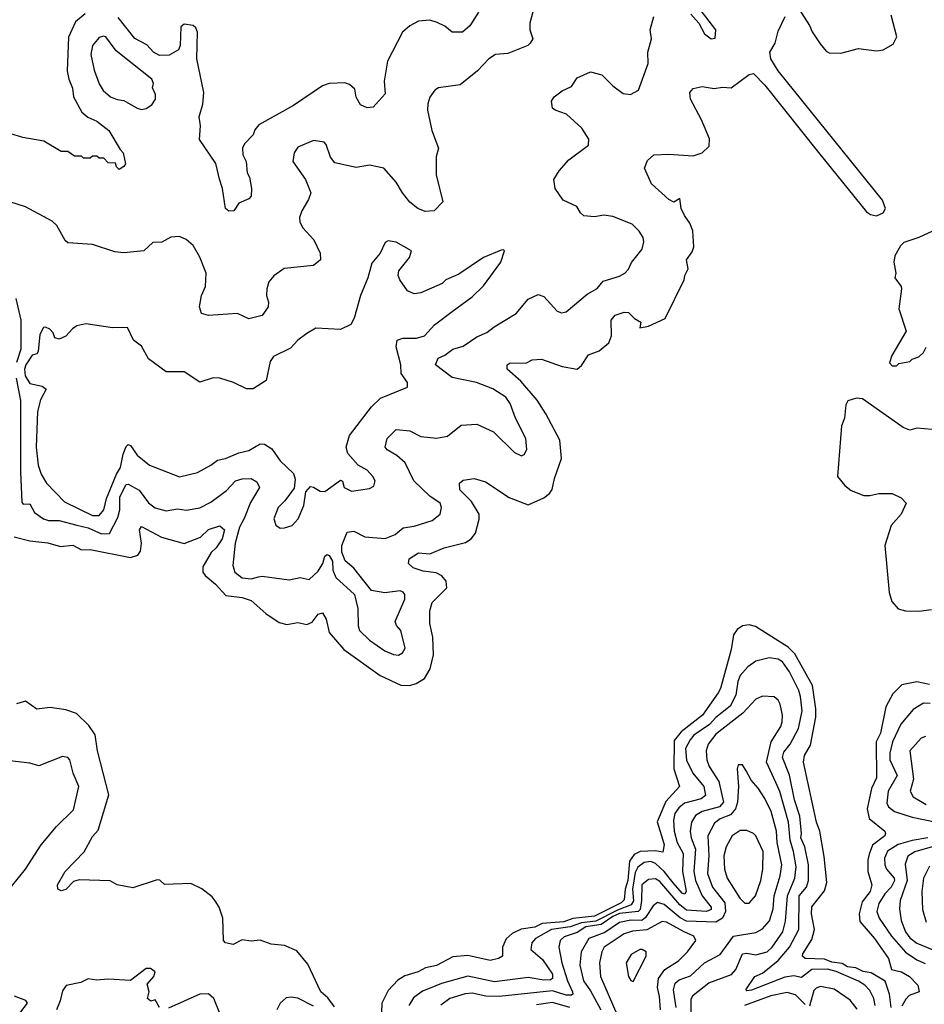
# Model space of a CAD drawing. Extents: x 1954683 to 2060285, y 904798 to 1016299.
# Tile 211 of 256: x 1963279 to 1967329, y 986870 to 991281. Entities that reach past the tile are written whole.
import ezdxf

# ---------------------------------------------------------------- set-up
doc = ezdxf.new("R2010")
doc.units = 0

msp = doc.modelspace()

# ---------------------------------------------------------------- linework, layer by layer
at = {"layer": '0CON10XD'}
for points in [[(1965596.7, 991395), (1965562.5, 991265), (1965562.9, 991235), (1965575.7, 991195), (1965565, 991176), (1965554.3, 991165.7), (1965465, 991130), (1965410, 991125), (1965379.2, 991105), (1965329.1, 991050.9), (1965250.7, 990989.3), (1965154.5, 990975.5), (1965138, 990965), (1965115, 990933.3), (1965105.6, 990904.4), (1965104.4, 990875.6), (1965124.5, 990785), (1965153.8, 990705), (1965143.8, 990666.2), (1965143.1, 990585), (1965173.8, 990465), (1965135, 990424.2), (1965095, 990421.8), (1965062, 990435), (1965025, 990463.3), (1964992.7, 990505), (1964965, 990553.3), (1964908.6, 990615), (1964845, 990628.4), (1964785, 990618.7), (1964690, 990640), (1964670, 990665), (1964651.7, 990721.7), (1964641.9, 990731.9), (1964595, 990739.4), (1964525, 990709.4), (1964508.1, 990685), (1964501.4, 990645), (1964559.2, 990565), (1964582.5, 990505), (1964572.5, 990475), (1964542.5, 990425), (1964531.4, 990395), (1964533.1, 990375), (1964545, 990349.2), (1964595.5, 990295), (1964624.3, 990235), (1964626, 990205), (1964595, 990178.9), (1964463.4, 990166.6), (1964416.2, 990133.8), (1964395, 990106.2), (1964385.4, 990074.6), (1964383.6, 990045), (1964393.1, 990015), (1964391.9, 989995), (1964365, 989955.8), (1964305, 989941.1), (1964254.5, 989964.5), (1964125, 989956.2), (1964093.3, 989965), (1964084.2, 989995), (1964092.5, 990045), (1964110.9, 990085), (1964114.5, 990145), (1964085, 990216.2), (1964055, 990268.8), (1964025, 990295.7), (1963995, 990308.8), (1963955, 990306.2), (1963915, 990284.4), (1963875, 990282), (1963835, 990245.8), (1963745, 990235.8), (1963705, 990240.8), (1963605, 990274), (1963495, 990280.8), (1963482.1, 990292.1), (1963445, 990358.6), (1963425, 990378.1), (1963305, 990442.2), (1963235.3, 990465.3)], [(1966283.3, 991305), (1966319.5, 991265), (1966345, 991217.1), (1966375, 991195.6), (1966392.7, 991197.3), (1966395, 991235.4), (1966295.3, 991365)], [(1963572.6, 991307.4), (1963529.3, 991270.7), (1963497.5, 991202.5), (1963492, 991052), (1963498.8, 991015), (1963515.3, 990974.7), (1963520.5, 990935), (1963557, 990867), (1963584.6, 990844.6), (1963625, 990826.7), (1963677.5, 990785), (1963728.8, 990698.8), (1963742.5, 990685), (1963752.5, 990635), (1963745, 990622.5), (1963725, 990610), (1963711.7, 990621.7), (1963708.3, 990638.3), (1963675, 990640), (1963655, 990660), (1963635, 990660), (1963625, 990670), (1963605, 990670), (1963595, 990660), (1963565, 990660), (1963555, 990670), (1963525, 990670), (1963495, 990690), (1963465, 990690), (1963387, 990737), (1963293, 990753), (1963215, 990777.5)], [(1965333.8, 991315), (1965295, 991252.7), (1965261.2, 991225), (1965215, 991224.6), (1965182.2, 991252.2), (1965148.7, 991268.7), (1965115, 991277.9), (1965065, 991274.5), (1965026.1, 991253.9), (1964992.9, 991225), (1964925.6, 991095), (1964910.5, 991005), (1964915, 990948.8), (1964861.2, 990888.8), (1964834.2, 990885.8), (1964805, 990898.6), (1964785, 990934.2), (1964779.1, 990969.1), (1964755, 990990), (1964735, 990997.3), (1964664.6, 990995.4), (1964635.3, 990984.7), (1964505, 990895.6), (1964349.7, 990810.3), (1964332.2, 990787.8), (1964325, 990764.4), (1964286.2, 990725), (1964276.2, 990705), (1964277.5, 990675), (1964292.5, 990645), (1964296.7, 990595), (1964308, 990575), (1964316.2, 990525), (1964315, 990490), (1964305, 990477.5), (1964260.7, 990459.3), (1964237.5, 990425), (1964215, 990422.5), (1964200, 990435), (1964187.5, 990525), (1964173.8, 990566.2), (1964157, 990637), (1964084.2, 990744.2), (1964088.1, 990805), (1964083.1, 990845), (1964098.3, 990901.7), (1964102.7, 990955), (1964072.7, 991105), (1964074.4, 991225), (1964067.1, 991245), (1964055, 991254.4), (1964015, 991260.4), (1964000.7, 991249.3), (1963997.9, 991165), (1963989.4, 991145), (1963948.2, 991121.8), (1963905, 991119.6), (1963877.8, 991135), (1963848, 991168), (1963795, 991196.9), (1963720.3, 991290.3)], [(1966765, 991334.2), (1966815.4, 991255), (1966826.6, 991226.6), (1966862.4, 991172.4), (1966890, 991140), (1966903, 991133), (1966955, 991131.1), (1967035, 991151.1), (1967115, 991141.5), (1967145, 991145.5), (1967189.1, 991170.9), (1967206.4, 991203.6), (1967181.1, 991301.1)], [(1963253.9, 988963.9), (1963325, 988946.1), (1963405, 988937.5), (1963461.4, 988921.4), (1963516.3, 988926.3), (1963555, 988905.7), (1963595, 988907.7), (1963775, 988872.1), (1963808.1, 988881.9), (1963819.9, 988900.1), (1963824.7, 988935), (1963815.6, 988995), (1963825, 989010.6), (1963913.2, 988963.2), (1964015, 988934.4), (1964087.9, 988962.1), (1964125, 988996.2), (1964175, 989013.3), (1964196.4, 988995), (1964185.2, 988955), (1964159.2, 988915), (1964136.4, 988893.6), (1964099.7, 988829.7), (1964099.6, 988805), (1964110, 988790), (1964155, 988752.5), (1964201.7, 988701.7), (1964275, 988692.9), (1964315, 988679.4), (1964380.4, 988620.4), (1964440.7, 988580.7), (1964475, 988571.9), (1964525, 988580), (1964565, 988571.1), (1964587.9, 988582.1), (1964615, 988617.3), (1964635, 988624.2), (1964651.5, 988595), (1964665.3, 988535.3), (1964729.8, 988459.8), (1964893.4, 988343.4), (1964985, 988299.6), (1965025, 988298.5), (1965053.8, 988306.2), (1965091.1, 988328.9), (1965117.2, 988372.8), (1965131.6, 988435), (1965129.4, 988515), (1965115.6, 988575), (1965115, 988632.5), (1965125, 988669.2), (1965191.1, 988735), (1965189.1, 988765), (1965168.6, 988788.6), (1965142.9, 988802.9), (1965085, 988810.3), (1965040, 988825), (1965019.2, 988845), (1965022.5, 988865), (1965065, 988891.9), (1965115, 988887.5), (1965180, 988915), (1965275, 988938.1), (1965300, 988955), (1965320, 988980), (1965336.3, 989043.7), (1965335.6, 989065), (1965302.3, 989122.3), (1965249.2, 989175), (1965248.8, 989205), (1965265, 989218), (1965314.1, 989225.9), (1965365, 989210), (1965470.9, 989140.9), (1965555, 989106.7), (1965625, 989138.9), (1965651.3, 989158.7), (1965663.7, 989176.3), (1965672.9, 989225), (1965704.4, 989315.6), (1965696.9, 989396.9), (1965634.8, 989514.8), (1965595.9, 989575.9), (1965522, 989662), (1965461.1, 989715), (1965461.4, 989735), (1965475, 989743.1), (1965545, 989742), (1965573, 989757), (1965615, 989760.6), (1965707.4, 989727.4), (1965775.6, 989714.4), (1965795, 989731.2), (1965825, 989778.6), (1965872.7, 989797.3), (1965917.3, 989832.7), (1965928.2, 989865), (1965926.7, 989935), (1965945, 989957.3), (1965985, 989970), (1966005, 989968.9), (1966031.9, 989941.9), (1966060, 989925), (1966055, 989900), (1966095, 989907.5), (1966168.5, 989941.5), (1966254.2, 990115), (1966256.9, 990135), (1966272.2, 990165), (1966264.6, 990205.4), (1966289.6, 990240.4), (1966297.2, 990262.8), (1966293.3, 990335), (1966279.8, 990369.8), (1966255, 990404), (1966240.6, 990435), (1966235, 990480), (1966207.1, 990462.9), (1966185.7, 990475), (1966108.1, 990545), (1966076.2, 990615), (1966089.5, 990650.5), (1966117.5, 990675), (1966185, 990678.9), (1966295, 990670.6), (1966335, 990684), (1966365.5, 990714.5), (1966367.6, 990747.6), (1966331.8, 990831.8), (1966282.5, 990925), (1966279.2, 990955), (1966295, 990972), (1966335, 990982), (1966387.7, 990972.3), (1966425, 990978.6), (1966465, 990975.7), (1966545, 991035.7), (1966565, 991040), (1966615, 990987.1), (1966855.5, 990685.5), (1967069.6, 990419.6), (1967087.8, 990407.8), (1967115, 990402.3), (1967144.5, 990415.5), (1967154.8, 990435), (1967141.9, 990471.9), (1966675, 991051.1), (1966641.3, 991105), (1966636.9, 991135), (1966660.9, 991175), (1966675, 991228.8), (1966705.7, 991295)], [(1964975, 988434.5), (1964992.5, 988445), (1965004.2, 988465.8), (1964985.6, 988545), (1964966.1, 988566.1), (1964960.4, 988585), (1965003.6, 988685), (1965003.3, 988705), (1964996, 988716), (1964982, 988722), (1964913.8, 988713.8), (1964853.6, 988723.6), (1964775, 988822.9), (1964736, 988856), (1964721.1, 988895), (1964720.9, 988925), (1964745, 988985.6), (1964775, 988990), (1964825, 988963.8), (1964915, 988956.4), (1964960, 988975), (1964995.8, 989004.2), (1965045, 989012.1), (1965125, 989036.5), (1965161.9, 989065), (1965167.3, 989095), (1965161.5, 989115), (1965115.9, 989145.9), (1965043.1, 989215), (1965005, 989295.4), (1964967.7, 989327.7), (1964923.8, 989353.8), (1964915.5, 989365.5), (1964924.4, 989405), (1964965, 989444.4), (1965025, 989439.2), (1965075, 989412.8), (1965145, 989406.2), (1965194.6, 989415.4), (1965255, 989464.2), (1965325, 989469.1), (1965400.8, 989435), (1965495, 989341.4), (1965525, 989326.2), (1965537.7, 989332.3), (1965550, 989355), (1965545.5, 989405), (1965499.5, 989495), (1965475, 989562), (1965455, 989590), (1965396.7, 989626.7), (1965324.7, 989654.7), (1965215, 989677.7), (1965140, 989735), (1965152.9, 989765), (1965182, 989778), (1965218.9, 989805), (1965265, 989817.6), (1965325, 989859.6), (1965371.1, 989878.9), (1965404, 989905), (1965502.5, 989965), (1965555, 990029.1), (1965600.8, 990049.2), (1965625, 990040.8), (1965685, 989974.4), (1965705, 989966.9), (1965725, 989971.9), (1965819.5, 990050.5), (1965865, 990076.9), (1965890.8, 990109.2), (1965965, 990132), (1965988.8, 990145), (1966005, 990163.3), (1966017.5, 990192.5), (1966066.6, 990253.4), (1966072.9, 990285), (1966070, 990305), (1966053, 990333), (1966021.2, 990365), (1965935, 990399.2), (1965895, 990405.7), (1965852.4, 990397.6), (1965805, 990402.5), (1965790.5, 990415), (1965773.8, 990443.8), (1965712.9, 990472.9), (1965677.1, 990525), (1965670.8, 990565), (1965695, 990602.9), (1965737.7, 990652.3), (1965825, 990718.8), (1965827.3, 990745), (1965796.5, 990795), (1965727.7, 990857.7), (1965676.7, 990875), (1965664, 990885), (1965660, 990915), (1965672, 990935), (1965707.3, 990962.7), (1965749.1, 990980.9), (1965775, 991020), (1965835, 991047.5), (1965885, 991034.2), (1965935, 990984.4), (1965980.3, 990950.3), (1966013.8, 990946.2), (1966050, 990965), (1966092.7, 991085), (1966091.8, 991135), (1966107.7, 991195), (1966102.1, 991235), (1966118.2, 991295)], [(1963825, 990878.6), (1963845, 990882.9), (1963870.7, 990899.3), (1963886.7, 990925), (1963886.5, 990945), (1963874.3, 990975), (1963878, 990995), (1963870, 991015), (1963711.6, 991141.6), (1963665, 991203.5), (1963653.6, 991206.4), (1963635, 991200.5), (1963605, 991165.7), (1963597.8, 991125), (1963611.8, 991055), (1963635, 990992.9), (1963653.2, 990963.2), (1963685, 990935.5), (1963715, 990922.9), (1963745, 990918.6), (1963805, 990884.5), (1963825, 990878.6)], [(1967385, 990342.8), (1967305, 990305.5), (1967237.6, 990282.4), (1967221.8, 990268.2), (1967197, 990223), (1967193.1, 990195), (1967201.2, 990145), (1967197.5, 990125), (1967225, 990086), (1967226.8, 990075), (1967215.3, 989985), (1967247.5, 989885), (1967184.2, 989775.8), (1967173, 989743), (1967185, 989730), (1967205, 989730), (1967215, 989740), (1967265, 989750), (1967275, 989760), (1967305, 989770), (1967325, 989790), (1967337, 989813)], [(1964445, 989003.1), (1964465, 989004.4), (1964499.2, 989015), (1964526.4, 989045), (1964551.1, 989105), (1964560.6, 989165), (1964580.9, 989189.1), (1964595, 989187.1), (1964625, 989168.9), (1964645, 989167.5), (1964715, 989217.1), (1964725, 989213.3), (1964731.9, 989185), (1964765, 989168.4), (1964845, 989180.6), (1964865, 989191.2), (1964870.6, 989215), (1964860.6, 989235), (1964835, 989262.2), (1964795, 989285.5), (1964747.8, 989337.8), (1964741.3, 989365), (1964755, 989418), (1964853.7, 989546.3), (1964895, 989584.5), (1965015.7, 989634.3), (1965015.6, 989655), (1964986.9, 989695), (1964985.5, 989735), (1964963.8, 989815), (1964969.2, 989845), (1964995, 989854.6), (1965055.7, 989854.3), (1965091.2, 989865), (1965136.1, 989913.9), (1965215, 989972.9), (1965305, 990039.4), (1965355, 990088), (1965433.3, 990195), (1965450, 990245), (1965445, 990250), (1965435, 990247.5), (1965355, 990215.7), (1965245, 990141.4), (1965186.7, 990115), (1965171.2, 990098.8), (1965075, 990056.9), (1965045, 990052), (1965016, 990066), (1964981.2, 990115), (1964973.8, 990135), (1964976.7, 990155), (1965023.8, 990215), (1965032.5, 990245), (1964965, 990283.8), (1964929.3, 990290.7), (1964915, 990282.5), (1964893.3, 990235), (1964855, 990190), (1964838, 990125), (1964804.5, 990045.5), (1964776.4, 989943.6), (1964761.2, 989915), (1964715, 989893.5), (1964605, 989898.5), (1964565, 989875.5), (1964524.4, 989845), (1964491.1, 989808.9), (1964415, 989771.9), (1964400.8, 989749.2), (1964382, 989665), (1964325, 989627.1), (1964295, 989627.5), (1964236.7, 989655), (1964175, 989674.4), (1964145, 989676.7), (1964085, 989657.5), (1964015, 989703.1), (1963935, 989703.3), (1963855, 989761.9), (1963825, 989818.8), (1963788.8, 989845), (1963761.2, 989901.2), (1963695, 989900), (1963575, 989918), (1963535, 989908.6), (1963515, 989895.6), (1963485, 989862.5), (1963455, 989850), (1963436.1, 989856.1), (1963428.3, 989878.3), (1963414.3, 989894.3), (1963395, 989904), (1963385, 989902), (1963369.8, 989870.2), (1963361.9, 989795), (1963355, 989784), (1963335, 989778.1), (1963305.9, 989735), (1963300.8, 989715), (1963303.5, 989685), (1963325, 989650.8), (1963379.6, 989639.6), (1963398, 989625), (1963372.1, 989577.9), (1963359.3, 989525), (1963353.5, 989365), (1963361.9, 989285), (1963375.4, 989245), (1963399.6, 989205), (1963480.3, 989120.3), (1963605, 989059.7), (1963635, 989059.5), (1963655, 989084.3), (1963667.3, 989135), (1963712.2, 989245), (1963730.9, 989275), (1963742.7, 989335), (1963755, 989368.1), (1963765, 989378.1), (1963775, 989372.9), (1963805, 989329.5), (1963860.8, 989285), (1963995, 989232.1), (1964075, 989252.7), (1964135, 989284.5), (1964165, 989307.9), (1964200.8, 989315), (1964259.5, 989340.5), (1964305, 989350.6), (1964355, 989380.6), (1964375, 989379.7), (1964408.2, 989358.2), (1964445, 989304.4), (1964505, 989247.1), (1964512.6, 989222.6), (1964507.3, 989182.7), (1964465.6, 989125), (1964435.5, 989095), (1964416.4, 989045), (1964425.5, 989015.5), (1964445, 989003.1)], [(1963262.3, 990032.3), (1963284.3, 989934.3), (1963283.6, 989805), (1963264.8, 989745)], [(1963263.3, 989675), (1963283.3, 989575), (1963282.9, 989255), (1963288.7, 989118.7), (1963295, 989110.7), (1963325, 989111.2), (1963345, 989072.5), (1963385, 989044.1), (1963407.5, 989037.5), (1963455, 989037.6), (1963535, 989016.2), (1963585, 989003.9), (1963645, 988976.9), (1963681.7, 988978.3), (1963718.9, 989051.1), (1963727.1, 989085), (1963727, 989143), (1963755, 989197.7), (1963765, 989200), (1963813.7, 989173.7), (1963855, 989116.2), (1963885, 989094.1), (1963935, 989080.5), (1963985, 989088.9), (1964025, 989083.8), (1964085, 989094.6), (1964135, 989120), (1964205, 989172), (1964245, 989215.3), (1964275, 989224), (1964315.4, 989225.4), (1964340.7, 989210.7), (1964353.3, 989185), (1964311.8, 989118.2), (1964284.5, 989045.5), (1964263.1, 989006.9), (1964244.1, 988935), (1964232.7, 988835), (1964241.9, 988805), (1964275, 988780.8), (1964315, 988775.4), (1964348, 988785), (1964365, 988788.2), (1964485, 988771.5), (1964535, 988781.5), (1964575, 988773.5), (1964615, 988809.6), (1964636.5, 988845), (1964645, 988877.5), (1964655, 988884.3), (1964665, 988880), (1964679.1, 988855), (1964681.4, 988815), (1964695, 988781.1), (1964778.6, 988705), (1964793.4, 988643.4), (1964794.5, 988565), (1964800.9, 988545), (1964845, 988501.1), (1964913.6, 988453.6), (1964952.9, 988437.1), (1964975, 988434.5)], [(1967365, 989444.6), (1967295, 989450.6), (1967265, 989442.2), (1967235, 989454.5), (1967052.4, 989582.4), (1967025, 989585.5), (1966987.3, 989572.7), (1966977.5, 989555), (1966972.1, 989495), (1966958.8, 989461.2), (1966940, 989235), (1966973.8, 989193.8), (1967002.2, 989172.2), (1967058.9, 989148.9), (1967085, 989149.5)], [(1967085, 989149.5), (1967125, 989158.8), (1967185, 989157.8), (1967225, 989139.4), (1967247.8, 989115), (1967225, 989065.6), (1967180.9, 989015), (1967153.1, 988925), (1967171.1, 988715), (1967183.8, 988673.8), (1967211.9, 988641.9), (1967245, 988631.9), (1967305, 988630.5), (1967361.1, 988638.9)], [(1967180, 986855), (1967173.5, 986915), (1967154, 986974), (1967091.2, 987011.2), (1967055, 987016.9), (1967023.1, 987033.1), (1966985, 987038), (1966962.1, 987052.1), (1966915, 987059.2), (1966882.2, 987072.2), (1966795, 987075.5), (1966783.1, 987085), (1966785, 987096), (1966825, 987160), (1966838.2, 987205), (1966824.2, 987275), (1966825, 987306.2), (1966881.8, 987378.2), (1966892.9, 987415), (1966881.4, 987531.4), (1966861.8, 987645), (1966846.4, 987685), (1966787.9, 987955), (1966792.5, 987985), (1966820, 988030), (1966843.9, 988156.1), (1966843.9, 988193.9), (1966828.2, 988298.2), (1966749.3, 988439.3), (1966720.2, 988470.2), (1966572.9, 988562.9), (1966545, 988570.4), (1966515.6, 988565.6), (1966490.6, 988549.4), (1966475.2, 988524.8), (1966465, 988458.8), (1966416.9, 988285), (1966406.5, 988265), (1966335.5, 988165), (1966240.3, 988089.7), (1966209.2, 988050.8), (1966208.1, 987925), (1966233.1, 987845), (1966171.9, 987778.1), (1966133.5, 987686.5), (1966163.8, 987585), (1966158.6, 987551.4), (1966125, 987557.7), (1966056.3, 987553.7), (1966029.4, 987540.6), (1966008.6, 987511.4), (1966002, 987425), (1965989.3, 987385), (1965985, 987337.5), (1965972.5, 987325), (1965852, 987265), (1965756, 987254), (1965715, 987238.5), (1965617.8, 987232.2), (1965585, 987214.9), (1965523.7, 987206.3), (1965483.3, 987186.7), (1965457.2, 987162.8), (1965440, 987125), (1965440, 987085), (1965422.5, 987075), (1965385, 987065.6), (1965285, 987088), (1965217.8, 987082.2), (1965145, 987043.6), (1965096.2, 987033.8), (1965063.3, 987015), (1965003.2, 986996.8), (1964971.8, 986978.2), (1964928.7, 986931.3), (1964900.9, 986875), (1964898.2, 986835)], [(1967109.4, 986865), (1967103.1, 986895), (1967085, 986930.8), (1967063.2, 986955), (1967035, 986974), (1966935, 987016.7), (1966895, 987027.1), (1966825.1, 987024.9), (1966779.7, 986990.3), (1966745, 986997.7), (1966705, 986990.6), (1966555, 986932.4), (1966535, 986929.4), (1966529.4, 986935), (1966569.7, 986995), (1966605, 987009.5), (1966674.5, 987065.5), (1966725.5, 987125), (1966766.9, 987205), (1966769, 987355), (1966801.1, 987395), (1966811.3, 987425), (1966811, 987495), (1966794.6, 987575), (1966776, 987615), (1966779.5, 987635), (1966772.2, 987712.2), (1966748.5, 987785), (1966726.3, 987896.3), (1966694.1, 987975), (1966700.9, 987999.1), (1966728.3, 988035), (1966765.8, 988105), (1966781.7, 988185), (1966775, 988248), (1966767.6, 988275), (1966725, 988359.6), (1966694, 988404), (1966675, 988415.9), (1966635, 988422.3), (1966575, 988407.1), (1966538.5, 988381.5), (1966505, 988342.7), (1966494.5, 988315.5), (1966485.8, 988255), (1966459.7, 988205), (1966395.1, 988155), (1966366.9, 988123.1), (1966297.3, 988075), (1966280.7, 988055), (1966260.4, 988015), (1966263.9, 987963.9), (1966292.5, 987905), (1966341.4, 987845), (1966348.9, 987805), (1966329.4, 987790.6), (1966255, 987770.4), (1966229.7, 987750.3), (1966212.8, 987725), (1966206, 987695), (1966209.3, 987645), (1966222.6, 987595), (1966250, 987545), (1966246.8, 987465), (1966263.4, 987376.6), (1966256.6, 987363.4), (1966245, 987367), (1966204.4, 987414.4), (1966165, 987464.6), (1966125, 987500.1), (1966105, 987508.8), (1966074.5, 987505), (1966045.8, 987484.2), (1966035, 987460.9), (1966023.2, 987385), (1966026.6, 987333.4), (1966016.9, 987315), (1965955, 987291.1), (1965857.9, 987242.1), (1965795, 987235), (1965743.9, 987216.1), (1965660.7, 987205), (1965588.8, 987165), (1965571.9, 987145), (1965568, 987115), (1965620.2, 987070.2), (1965664.4, 987005), (1965665, 986985.7), (1965655, 986979.2), (1965625, 986978.1), (1965555, 986990.5), (1965405, 986970), (1965285, 986996.1), (1965166.8, 986963.2), (1965117.4, 986942.6), (1965082, 986928), (1965041.9, 986898.1), (1965021.6, 986865)], [(1967352, 988302), (1967295, 988314.6), (1967229.2, 988300.8), (1967188.7, 988261.3), (1967156.9, 988203.1), (1967132.9, 988085), (1967113.6, 988045), (1967114.5, 987885), (1967093.3, 987836.7), (1967072.9, 987745), (1967082.1, 987702.1), (1967152, 987645), (1967155.8, 987635), (1967151.9, 987625), (1967097.4, 987582.6), (1967082.9, 987542.9), (1967076.4, 987515), (1967076.8, 987465), (1967094.5, 987405), (1967086.4, 987375), (1967051.2, 987328.8), (1967037.3, 987275), (1967040.8, 987240.8), (1967105.5, 987165), (1967168.8, 987075), (1967182.5, 987025), (1967227.5, 987015), (1967262.5, 986995), (1967300, 986955), (1967306.2, 986925), (1967261.2, 986908.8), (1967247, 986893), (1967228.3, 986861.7)], [(1964688.2, 986858.2), (1964658.4, 986898.4), (1964627.1, 986925), (1964569.5, 987049.5), (1964519.3, 987109.3), (1964465, 987133.6), (1964405, 987138.9), (1964355, 987157.1), (1964315, 987151.9), (1964275, 987157.8), (1964235, 987137.5), (1964200, 987145), (1964192, 987155), (1964188.6, 987255), (1964171.9, 987305), (1964153.8, 987333.8), (1964141.1, 987351.1), (1964095, 987387.1), (1964045, 987410.8), (1963926.7, 987406.7), (1963905.7, 987425.7), (1963895, 987427.5), (1963785, 987391.1), (1963715, 987404.6), (1963683.4, 987423.4), (1963545, 987426.9), (1963520.6, 987419.4), (1963485, 987383.5), (1963465, 987378.1), (1963450, 987385), (1963448.6, 987405), (1963483.1, 987465), (1963567.6, 987552.4), (1963605, 987622), (1963629.6, 987650.4), (1963678.3, 987808.3), (1963627.3, 988005), (1963617.1, 988077.1), (1963588.8, 988118.8), (1963532.7, 988172.7), (1963485, 988189.5), (1963415, 988200), (1963355, 988192.5), (1963305, 988228.1), (1963264, 988216)], [(1966285.3, 986785.3), (1966285.7, 986894.3), (1966295, 986910), (1966365, 986965.7), (1966466.5, 987003.5), (1966485, 987025.4), (1966515, 987095.3), (1966535, 987098.1), (1966575, 987090.7), (1966626, 987105), (1966648.2, 987125), (1966696, 987195), (1966707.2, 987242.8), (1966716.1, 987355), (1966749, 987435), (1966754.9, 987485.1), (1966744, 987555), (1966727.8, 987605), (1966720.9, 987685), (1966682.4, 987822.4), (1966665, 987862.9), (1966623, 987955), (1966643.5, 988045), (1966686.4, 988115), (1966692.1, 988135), (1966693.6, 988165), (1966684.1, 988214.1), (1966675, 988232.9), (1966656.9, 988246.9), (1966605, 988250.4), (1966575, 988237.3), (1966516.3, 988173.7), (1966395, 988080.2), (1966361.2, 988035), (1966351.9, 988005), (1966354.8, 987965), (1966365.2, 987935), (1966408.6, 987868.6), (1966430.3, 987775), (1966412.7, 987755), (1966335, 987733.1), (1966304, 987715), (1966287.1, 987685), (1966280.5, 987645), (1966284.8, 987615), (1966304.3, 987565), (1966297.5, 987465), (1966304.7, 987424.7), (1966334.6, 987355), (1966374.8, 987305), (1966374.2, 987295), (1966354.6, 987285.4), (1966265, 987290.7), (1966235, 987315.2), (1966145, 987419.8), (1966125, 987432.4), (1966095, 987428.7), (1966064.8, 987405), (1966063.2, 987335), (1966056.4, 987295), (1966048, 987285), (1965965, 987275.9), (1965935, 987263.3), (1965882.3, 987227.7), (1965813.4, 987216.6), (1965775, 987191.1), (1965717.3, 987172.7), (1965698.4, 987155), (1965692.1, 987125), (1965706.4, 987055), (1965731.5, 986975), (1965754.7, 986925), (1965755.4, 986915), (1965749.5, 986910.5), (1965725, 986910.3), (1965665, 986929.7), (1965425, 986905.1), (1965365.5, 986905.5), (1965305, 986919.2), (1965273.8, 986916.2), (1965204.5, 986895.5), (1965163.8, 986866.2)], [(1967355, 988217.5), (1967325, 988219.4), (1967279.9, 988190.1), (1967224.3, 988125), (1967187.2, 988045), (1967174.8, 987995), (1967174.4, 987965), (1967207.7, 987895), (1967167.2, 987825), (1967161.5, 987771.5), (1967168.9, 987755), (1967195, 987734), (1967275, 987708.5), (1967383.8, 987685)], [(1967335, 988070), (1967315, 988061.8), (1967264.2, 988005), (1967281.4, 987878.6), (1967265.3, 987825), (1967278.6, 987798.6), (1967337.3, 987765)], [(1963242.1, 987397.9), (1963305.4, 987475), (1963375, 987584.3), (1963443.7, 987666.3), (1963519.3, 987740.7), (1963544.4, 987845), (1963518.6, 987905), (1963503.8, 987965), (1963495, 987976), (1963470.7, 987979.3), (1963365, 987938), (1963325, 987950), (1963235, 987960.6)], [(1966531.9, 987915), (1966515, 987942), (1966495, 987942.5), (1966491.4, 987925), (1966497.8, 987845), (1966492.5, 987775), (1966483.9, 987746.1), (1966461, 987719), (1966415, 987700.7), (1966389.2, 987680.8), (1966360.2, 987625), (1966364.5, 987535), (1966358.8, 987455), (1966381.3, 987395), (1966435.5, 987325), (1966439, 987285), (1966425.1, 987254.9), (1966395, 987238.3), (1966265, 987242.4), (1966236.5, 987256.5), (1966165, 987317.3), (1966135, 987326.5), (1966115, 987310.9), (1966081, 987259), (1966065, 987245.4), (1966015, 987246.1), (1965965, 987236.4), (1965899.2, 987190.8), (1965826.5, 987165), (1965792.9, 987105), (1965786.3, 987045), (1965803, 986975), (1965835, 986930.3), (1965880.4, 986845)], [(1966218.6, 986855), (1966206.3, 986935), (1966214.2, 986965), (1966231.1, 986978.9), (1966282.5, 986997.5), (1966345, 987055.6), (1966415, 987092.7), (1966475.4, 987174.6), (1966575, 987191.6), (1966605, 987207.5), (1966635.8, 987244.2), (1966652.4, 987297.6), (1966657.5, 987355), (1966683.4, 987445), (1966690.7, 987495), (1966670.9, 987595), (1966667.4, 987645), (1966642.8, 987732.8), (1966615, 987791.1), (1966585, 987838.5), (1966553.4, 987873.4), (1966531.9, 987915)], [(1966545, 987323.3), (1966573.2, 987355), (1966597.6, 987425), (1966606.4, 987475), (1966607, 987555), (1966575, 987624.3), (1966565, 987634.5), (1966535, 987648.5), (1966505, 987648.2), (1966468.8, 987625), (1966441.8, 987575), (1966432, 987535), (1966434.3, 987475), (1966446.4, 987435), (1966503.3, 987345), (1966525, 987323.5), (1966545, 987323.3)], [(1967344.5, 987615), (1967275, 987603.7), (1967212.1, 987585), (1967165, 987555.2), (1967150.6, 987525), (1967152.5, 987495), (1967160.5, 987475), (1967194, 987435), (1967195.2, 987425), (1967180.8, 987395), (1967152.4, 987365), (1967125, 987321.8), (1967116, 987285), (1967126.8, 987255), (1967182.1, 987175), (1967245, 987103.8), (1967295, 987069.6), (1967332.5, 987052.5)], [(1967395, 987583.9), (1967287.2, 987552.8), (1967256, 987534), (1967243.1, 987496.9), (1967252.5, 987425), (1967221.5, 987335), (1967217.6, 987297.6), (1967225.2, 987245), (1967244.4, 987195), (1967265, 987166.8), (1967295, 987143.2), (1967365, 987115.2)], [(1967352.1, 987487.9), (1967325.4, 987435), (1967317.9, 987375), (1967320.9, 987295), (1967337.8, 987237.8)], [(1966148.1, 986845), (1966143.8, 986905), (1966134, 986945), (1966139.4, 986985), (1966166.8, 987025), (1966228.9, 987065), (1966269.2, 987105), (1966306.7, 987155), (1966296.9, 987175), (1966253.5, 987195), (1966175, 987238), (1966155, 987240.7), (1966087.2, 987202.8), (1966023.2, 987196.8), (1965985, 987184.8), (1965895.9, 987125), (1965885.2, 987105), (1965875.6, 987055), (1965879.8, 986995), (1965952, 986825)], [(1966025, 986972.5), (1966084.4, 987085), (1966083.8, 987105), (1966065.6, 987115.6), (1966055, 987115.6), (1966016.9, 987093.1), (1965994.6, 987055.4), (1966004.4, 986995), (1966015, 986976.7), (1966025, 986972.5)], [(1963905.6, 986855.6), (1963885, 986890), (1963866.7, 986883.3), (1963851.2, 986895), (1963858, 986925), (1963850.3, 986959.7), (1963880, 986995), (1963886, 987015), (1963865, 987030), (1963845, 987030), (1963775, 986975.6), (1963675, 986982.9), (1963625, 986977.5), (1963586.1, 986983.9), (1963553.1, 986966.9), (1963486.5, 986953.5), (1963470.2, 986929.8), (1963460.2, 986885), (1963443.2, 986845)], [(1967027.9, 986847.9), (1966997.6, 986887.6), (1966925, 986938.1), (1966865, 986949.3), (1966845, 986942.2), (1966835, 986931.5), (1966815, 986861.8)], [(1963245.4, 986785), (1963314.2, 986875), (1963306.7, 986886.7), (1963255.9, 986905.9)], [(1964173.1, 986833.1), (1964148.1, 986895), (1964125, 986916.9), (1964085, 986915.6), (1963945, 986852.3)], [(1964595, 986861.6), (1964525, 986897.5), (1964495, 986902.1), (1964472, 986898), (1964445.4, 986874.6), (1964430, 986845)], [(1966795, 986868.1), (1966751.8, 986911.8), (1966715, 986923.3), (1966641.7, 986908.3), (1966524.1, 986864.1)], [(1965742.5, 986855), (1965665, 986877.1), (1965593.5, 986866.6)]]:
    msp.add_lwpolyline(points, dxfattribs=at)

doc.saveas('drawing.dxf')
